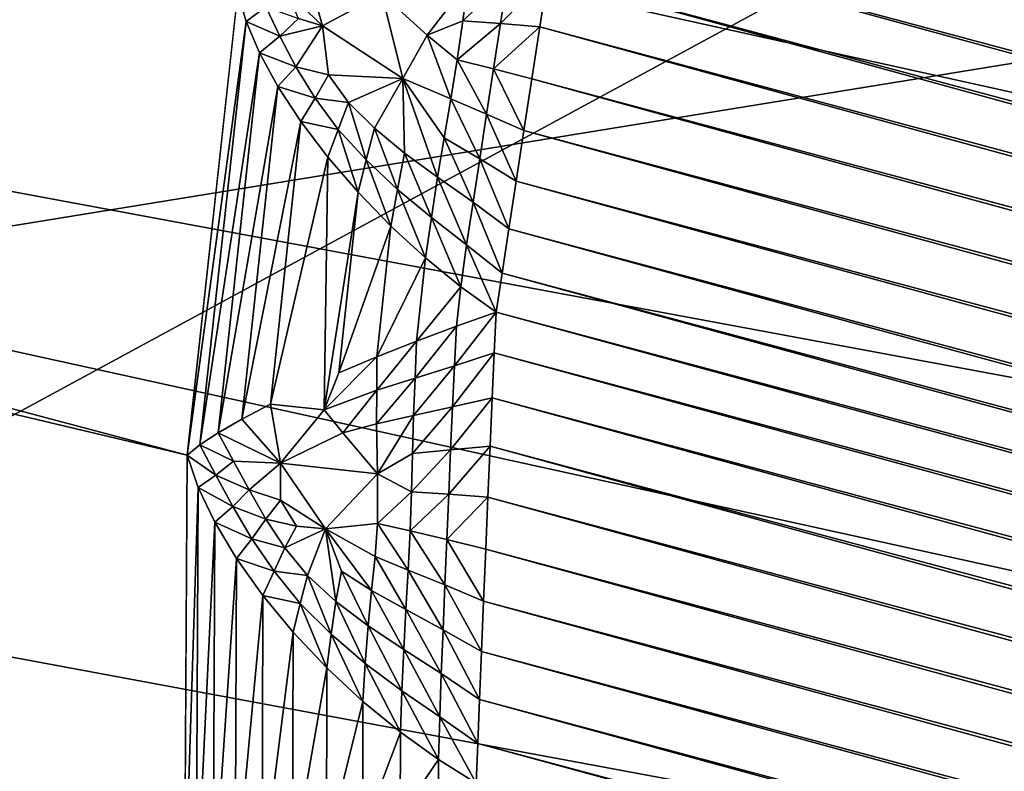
# Model space of a CAD drawing. Extents: x -0.7 to 0.7, y -0.35 to 0.35.
# Tile 156 of 226: x 0.50682 to 0.51007, y -0.24104 to -0.23857. Entities that reach past the tile are written whole.
import ezdxf

# ---------------------------------------------------------------- set-up
doc = ezdxf.new("R2010")
doc.units = 0

msp = doc.modelspace()

# ---------------------------------------------------------------- linework, layer by layer
for points in [[(0.5002627, -0.2434166, 0.4369368), (0.5117184, -0.237202, 0.436933), (0.4964442, -0.2216654, 0.4369712)], [(0.4944616, -0.2250765, 0.3155), (0.4918635, -0.2347726, 0.3155), (0.5369056, -0.2447358, 0.0007774)], [(0.4944616, -0.2250765, 0.3155), (0.538452, -0.2389694, 0.0007776), (0.5387333, -0.2374723, 0.0008816)], [(0.4944616, -0.2250765, 0.3155), (0.5369056, -0.2447358, 0.0007774), (0.538452, -0.2389694, 0.0007776)], [(0.5073745, -0.2400025, 0.0011774), (0.4514457, -0.2267249, 0.2501137), (0.4515597, -0.225161, 0.2500286)], [(0.5073745, -0.2400025, 0.0011774), (0.4515597, -0.225161, 0.2500286), (0.5075413, -0.238477, 0.0008695)], [(0.5073665, -0.2415273, 0.0016869), (0.4515296, -0.2282872, 0.250254), (0.4514457, -0.2267249, 0.2501137)], [(0.5073665, -0.2415273, 0.0016869), (0.4514457, -0.2267249, 0.2501137), (0.5073745, -0.2400025, 0.0011774)], [(0.5077102, -0.243579, 0.002358), (0.4518101, -0.2298212, 0.250447), (0.4515296, -0.2282872, 0.250254)], [(0.5077102, -0.243579, 0.002358), (0.4515296, -0.2282872, 0.250254), (0.5073665, -0.2415273, 0.0016869)], [(0.5080445, -0.2445972, 0.0024797), (0.4522823, -0.2313006, 0.2506894), (0.4518101, -0.2298212, 0.250447)], [(0.5080445, -0.2445972, 0.0024797), (0.4518101, -0.2298212, 0.250447), (0.5077102, -0.243579, 0.002358)], [(0.5085325, -0.2459566, 0.0035146), (0.4529382, -0.2327001, 0.2509772), (0.4522823, -0.2313006, 0.2506894)], [(0.5085325, -0.2459566, 0.0035146), (0.4522823, -0.2313006, 0.2506894), (0.5080445, -0.2445972, 0.0024797)], [(0.537603, -0.2395395), (0.5089957, -0.2364599), (0.5101421, -0.2321814)], [(0.5091695, -0.2472066, 0.0046948), (0.4537665, -0.2339958, 0.2513053), (0.4529382, -0.2327001, 0.2509772)], [(0.5091695, -0.2472066, 0.0046948), (0.4529382, -0.2327001, 0.2509772), (0.5085325, -0.2459566, 0.0035146)], [(0.5099444, -0.2483257, 0.0059999), (0.4547531, -0.2351654, 0.2516681), (0.4537665, -0.2339958, 0.2513053)], [(0.5099444, -0.2483257, 0.0059999), (0.4537665, -0.2339958, 0.2513053), (0.5091695, -0.2472066, 0.0046948)], [(0.5002627, -0.2403093, 0.4124514), (0.4964442, -0.2340946, 0.4124264), (0.5193555, -0.237202, 0.4124555)], [(0.4913604, -0.2362593, 0.3154823), (0.5369056, -0.2447358, 0.0007774), (0.4918635, -0.2347726, 0.3155)], [(0.510844, -0.2492948, 0.0074077), (0.455881, -0.2361891, 0.2520595), (0.4547531, -0.2351654, 0.2516681)], [(0.510844, -0.2492948, 0.0074077), (0.4547531, -0.2351654, 0.2516681), (0.5099444, -0.2483257, 0.0059999)], [(0.511853, -0.2500974, 0.008894), (0.4571311, -0.2370493, 0.2524727), (0.455881, -0.2361891, 0.2520595)], [(0.511853, -0.2500974, 0.008894), (0.455881, -0.2361891, 0.2520595), (0.510844, -0.2492948, 0.0074077)], [(0.4906705, -0.2376679, 0.3154296), (0.5364019, -0.2461734, 0.0008816), (0.4913604, -0.2362593, 0.3154823)], [(0.4913604, -0.2362593, 0.3154823), (0.5364019, -0.2461734, 0.0008816), (0.5369056, -0.2447358, 0.0007774)], [(0.5089957, -0.2364599), (0.5364172, -0.2439446, 0.0000007), (0.5089648, -0.2365887, 0.0000007)], [(0.5089957, -0.2364599), (0.5364565, -0.243818), (0.5364172, -0.2439446, 0.0000007)], [(0.537603, -0.2395395), (0.5364565, -0.243818), (0.5089957, -0.2364599)], [(0.5089648, -0.2365887, 0.0000007), (0.5363731, -0.2440865, 0.0000025), (0.5089302, -0.2367332, 0.0000025)], [(0.5089648, -0.2365887, 0.0000007), (0.5364172, -0.2439446, 0.0000007), (0.5363731, -0.2440865, 0.0000025)], [(0.5089302, -0.2367332, 0.0000025), (0.5363255, -0.2442403, 0.0000056), (0.5088927, -0.2368897, 0.0000056)], [(0.5089302, -0.2367332, 0.0000025), (0.5363731, -0.2440865, 0.0000025), (0.5363255, -0.2442403, 0.0000056)], [(0.5088927, -0.2368897, 0.0000056), (0.5362751, -0.2444021, 0.0000098), (0.5088533, -0.2370544, 0.0000098)], [(0.5088927, -0.2368897, 0.0000056), (0.5363255, -0.2442403, 0.0000056), (0.5362751, -0.2444021, 0.0000098)], [(0.512954, -0.2507196, 0.0104335), (0.4584818, -0.2377312, 0.2529007), (0.4571311, -0.2370493, 0.2524727)], [(0.512954, -0.2507196, 0.0104335), (0.4571311, -0.2370493, 0.2524727), (0.511853, -0.2500974, 0.008894)], [(0.5088533, -0.2370544, 0.0000098), (0.5362236, -0.2445679, 0.000015), (0.5088128, -0.2372232, 0.000015)], [(0.5088533, -0.2370544, 0.0000098), (0.5362751, -0.2444021, 0.0000098), (0.5362236, -0.2445679, 0.000015)], [(0.5269927, -0.2465239, 0.4124085), (0.5002627, -0.2403093, 0.4124514), (0.5193555, -0.237202, 0.4124555)], [(0.5078999, -0.2558458, 0.4369466), (0.5117184, -0.237202, 0.436933), (0.5002627, -0.2434166, 0.4369368)], [(0.5117184, -0.237202, 0.436933), (0.5078999, -0.2558458, 0.4369466), (0.5231742, -0.2465239, 0.4369112)], [(0.5088128, -0.2372232, 0.000015), (0.5361722, -0.2447338, 0.0000212), (0.5087724, -0.237392, 0.0000212)], [(0.5088128, -0.2372232, 0.000015), (0.5362236, -0.2445679, 0.000015), (0.5361722, -0.2447338, 0.0000212)], [(0.5087724, -0.237392, 0.0000212), (0.536122, -0.2448955, 0.0000281), (0.508733, -0.2375566, 0.0000281)], [(0.5087724, -0.237392, 0.0000212), (0.5361722, -0.2447338, 0.0000212), (0.536122, -0.2448955, 0.0000281)], [(0.508733, -0.2375566, 0.0000281), (0.5360743, -0.2450491, 0.0000355), (0.5086955, -0.237713, 0.0000355)], [(0.508733, -0.2375566, 0.0000281), (0.536122, -0.2448955, 0.0000281), (0.5360743, -0.2450491, 0.0000355)], [(0.4898057, -0.2389744, 0.3153427), (0.5356923, -0.2475263, 0.0011902), (0.4906705, -0.2376679, 0.3154296)], [(0.4906705, -0.2376679, 0.3154296), (0.5356923, -0.2475263, 0.0011902), (0.5364019, -0.2461734, 0.0008816)], [(0.5141283, -0.251151, 0.0119998), (0.4599101, -0.2382232, 0.2533362), (0.4584818, -0.2377312, 0.2529007)], [(0.5141283, -0.251151, 0.0119998), (0.4584818, -0.2377312, 0.2529007), (0.512954, -0.2507196, 0.0104335)], [(0.5086955, -0.237713, 0.0000355), (0.5360302, -0.2451908, 0.0000434), (0.508661, -0.2378573, 0.0000434)], [(0.5086955, -0.237713, 0.0000355), (0.5360743, -0.2450491, 0.0000355), (0.5360302, -0.2451908, 0.0000434)], [(0.508661, -0.2378573, 0.0000434), (0.535991, -0.2453172, 0.0000513), (0.5086302, -0.2379859, 0.0000513)], [(0.508661, -0.2378573, 0.0000434), (0.5360302, -0.2451908, 0.0000434), (0.535991, -0.2453172, 0.0000513)], [(0.5086302, -0.2379859, 0.0000513), (0.5359361, -0.2454392, 0.0000613), (0.5086099, -0.2381172, 0.0000613)], [(0.5086302, -0.2379859, 0.0000513), (0.535991, -0.2453172, 0.0000513), (0.5359361, -0.2454392, 0.0000613)], [(0.5086099, -0.2381172, 0.0000613), (0.5358747, -0.2455757, 0.0000747), (0.5085872, -0.2382641, 0.0000747)], [(0.5086099, -0.2381172, 0.0000613), (0.5359361, -0.2454392, 0.0000613), (0.5358747, -0.2455757, 0.0000747)], [(0.4599101, -0.2382232, 0.2533362), (0.5141283, -0.251151, 0.0119998), (0.520474, -0.2528513, 0.0119998)], [(0.4599101, -0.2382232, 0.2533362), (0.520474, -0.2528513, 0.0119998), (0.4759834, -0.2429719, 0.32028)], [(0.5085872, -0.2382641, 0.0000747), (0.5358082, -0.2457234, 0.0000914), (0.5085628, -0.238423, 0.0000914)], [(0.5085872, -0.2382641, 0.0000747), (0.5358747, -0.2455757, 0.0000747), (0.5358082, -0.2457234, 0.0000914)], [(0.5076995, -0.2384699, 0.0005602), (0.5077595, -0.2383698, 0.0004848), (0.5078204, -0.2385862, 0.0004014)], [(0.5077595, -0.2383698, 0.0004848), (0.508016, -0.2384807, 0.0002555), (0.5078204, -0.2385862, 0.0004014)], [(0.5083009, -0.2384415, 0.00015), (0.5081652, -0.2386173, 0.0001967), (0.508016, -0.2384807, 0.0002555)], [(0.5083009, -0.2384415, 0.00015), (0.5082833, -0.2385695, 0.0001624), (0.5081652, -0.2386173, 0.0001967)], [(0.5084297, -0.238432, 0.0001198), (0.5084075, -0.238579, 0.000136), (0.5082833, -0.2385695, 0.0001624)], [(0.5084297, -0.238432, 0.0001198), (0.5082833, -0.2385695, 0.0001624), (0.5083009, -0.2384415, 0.00015)], [(0.5085628, -0.238423, 0.0000914), (0.5085372, -0.23859, 0.0001108), (0.5084075, -0.238579, 0.000136)], [(0.5085628, -0.238423, 0.0000914), (0.5084075, -0.238579, 0.000136), (0.5084297, -0.238432, 0.0001198)], [(0.5085628, -0.238423, 0.0000914), (0.5357382, -0.2458785, 0.0001108), (0.5085372, -0.23859, 0.0001108)], [(0.5085628, -0.238423, 0.0000914), (0.5358082, -0.2457234, 0.0000914), (0.5357382, -0.2458785, 0.0001108)], [(0.5073745, -0.2400025, 0.0011774), (0.5075413, -0.238477, 0.0008695), (0.507569, -0.2385715, 0.0007659)], [(0.5075413, -0.238477, 0.0008695), (0.507634, -0.2385232, 0.000663), (0.507569, -0.2385715, 0.0007659)], [(0.5076995, -0.2384699, 0.0005602), (0.5078204, -0.2385862, 0.0004014), (0.5077417, -0.2385623, 0.0004979)], [(0.5078204, -0.2385862, 0.0004014), (0.508016, -0.2384807, 0.0002555), (0.5080851, -0.2387604, 0.0002374)], [(0.508016, -0.2384807, 0.0002555), (0.5081652, -0.2386173, 0.0001967), (0.5080851, -0.2387604, 0.0002374)], [(0.507569, -0.2385715, 0.0007659), (0.507634, -0.2385232, 0.000663), (0.5076798, -0.2386205, 0.0005823)], [(0.507634, -0.2385232, 0.000663), (0.5077417, -0.2385623, 0.0004979), (0.5076798, -0.2386205, 0.0005823)], [(0.5073745, -0.2400025, 0.0011774), (0.507569, -0.2385715, 0.0007659), (0.5074167, -0.239968, 0.0010472)], [(0.5074167, -0.239968, 0.0010472), (0.507569, -0.2385715, 0.0007659), (0.5076131, -0.2386754, 0.0006656)], [(0.507569, -0.2385715, 0.0007659), (0.5076798, -0.2386205, 0.0005823), (0.5076131, -0.2386754, 0.0006656)], [(0.5076798, -0.2386205, 0.0005823), (0.5077417, -0.2385623, 0.0004979), (0.5078204, -0.2385862, 0.0004014)], [(0.5082833, -0.2385695, 0.0001624), (0.5082648, -0.2386983, 0.0001774), (0.5081652, -0.2386173, 0.0001967)], [(0.5084075, -0.238579, 0.000136), (0.5082648, -0.2386983, 0.0001774), (0.5082833, -0.2385695, 0.0001624)], [(0.5084075, -0.238579, 0.000136), (0.5083848, -0.2387284, 0.0001543), (0.5082648, -0.2386983, 0.0001774)], [(0.5085372, -0.23859, 0.0001108), (0.5083848, -0.2387284, 0.0001543), (0.5084075, -0.238579, 0.000136)], [(0.5076798, -0.2386205, 0.0005823), (0.5078204, -0.2385862, 0.0004014), (0.5077325, -0.2387215, 0.000506)], [(0.5077325, -0.2387215, 0.000506), (0.5078204, -0.2385862, 0.0004014), (0.5078406, -0.2387483, 0.0003844)], [(0.5078204, -0.2385862, 0.0004014), (0.5080851, -0.2387604, 0.0002374), (0.5078406, -0.2387483, 0.0003844)], [(0.5085372, -0.23859, 0.0001108), (0.5085109, -0.238761, 0.0001324), (0.5083848, -0.2387284, 0.0001543)], [(0.5085372, -0.23859, 0.0001108), (0.5356666, -0.2460374, 0.0001324), (0.5085109, -0.238761, 0.0001324)], [(0.5085372, -0.23859, 0.0001108), (0.5357382, -0.2458785, 0.0001108), (0.5356666, -0.2460374, 0.0001324)], [(0.5076131, -0.2386754, 0.0006656), (0.5076798, -0.2386205, 0.0005823), (0.5077325, -0.2387215, 0.000506)], [(0.5082439, -0.2388269, 0.0001969), (0.5080851, -0.2387604, 0.0002374), (0.5081652, -0.2386173, 0.0001967)], [(0.5082439, -0.2388269, 0.0001969), (0.5081652, -0.2386173, 0.0001967), (0.5082648, -0.2386983, 0.0001774)], [(0.5074167, -0.239968, 0.0010472), (0.5076131, -0.2386754, 0.0006656), (0.507477, -0.239928, 0.0009175)], [(0.507477, -0.239928, 0.0009175), (0.5076131, -0.2386754, 0.0006656), (0.5076739, -0.2387866, 0.0005719)], [(0.5076131, -0.2386754, 0.0006656), (0.5077325, -0.2387215, 0.000506), (0.5076739, -0.2387866, 0.0005719)], [(0.5083617, -0.2388774, 0.0001758), (0.5082439, -0.2388269, 0.0001969), (0.5082648, -0.2386983, 0.0001774)], [(0.5083617, -0.2388774, 0.0001758), (0.5082648, -0.2386983, 0.0001774), (0.5083848, -0.2387284, 0.0001543)], [(0.5076739, -0.2387866, 0.0005719), (0.5077325, -0.2387215, 0.000506), (0.5077962, -0.2388246, 0.0004359)], [(0.5077325, -0.2387215, 0.000506), (0.5078406, -0.2387483, 0.0003844), (0.5077962, -0.2388246, 0.0004359)], [(0.5084847, -0.2389318, 0.000156), (0.5083617, -0.2388774, 0.0001758), (0.5083848, -0.2387284, 0.0001543)], [(0.5084847, -0.2389318, 0.000156), (0.5083848, -0.2387284, 0.0001543), (0.5085109, -0.238761, 0.0001324)], [(0.5077962, -0.2388246, 0.0004359), (0.5078406, -0.2387483, 0.0003844), (0.5079067, -0.2388387, 0.0003359)], [(0.5078406, -0.2387483, 0.0003844), (0.5080851, -0.2387604, 0.0002374), (0.5079067, -0.2388387, 0.0003359)], [(0.5079919, -0.2389238, 0.0002958), (0.5079067, -0.2388387, 0.0003359), (0.5080851, -0.2387604, 0.0002374)], [(0.5080907, -0.2390057, 0.0002632), (0.5079919, -0.2389238, 0.0002958), (0.5080851, -0.2387604, 0.0002374)], [(0.5082003, -0.2390857, 0.0002387), (0.5080907, -0.2390057, 0.0002632), (0.5080851, -0.2387604, 0.0002374)], [(0.5082003, -0.2390857, 0.0002387), (0.5080851, -0.2387604, 0.0002374), (0.508222, -0.2389558, 0.0002181)], [(0.508222, -0.2389558, 0.0002181), (0.5080851, -0.2387604, 0.0002374), (0.5082439, -0.2388269, 0.0001969)], [(0.5085109, -0.238761, 0.0001324), (0.5355951, -0.246196, 0.000156), (0.5084847, -0.2389318, 0.000156)], [(0.5085109, -0.238761, 0.0001324), (0.5356666, -0.2460374, 0.0001324), (0.5355951, -0.246196, 0.000156)], [(0.507477, -0.239928, 0.0009175), (0.5076739, -0.2387866, 0.0005719), (0.5075551, -0.239883, 0.000792)], [(0.5075551, -0.239883, 0.000792), (0.5076739, -0.2387866, 0.0005719), (0.5077499, -0.2389022, 0.0004871)], [(0.5076739, -0.2387866, 0.0005719), (0.5077962, -0.2388246, 0.0004359), (0.5077499, -0.2389022, 0.0004871)], [(0.5077499, -0.2389022, 0.0004871), (0.5077962, -0.2388246, 0.0004359), (0.5078719, -0.2389279, 0.0003736)], [(0.5077962, -0.2388246, 0.0004359), (0.5079067, -0.2388387, 0.0003359), (0.5078719, -0.2389279, 0.0003736)], [(0.5079643, -0.2390284, 0.0003232), (0.5078719, -0.2389279, 0.0003736), (0.5079067, -0.2388387, 0.0003359)], [(0.5079643, -0.2390284, 0.0003232), (0.5079067, -0.2388387, 0.0003359), (0.5079919, -0.2389238, 0.0002958)], [(0.5083388, -0.2390243, 0.0001985), (0.508222, -0.2389558, 0.0002181), (0.5082439, -0.2388269, 0.0001969)], [(0.5083388, -0.2390243, 0.0001985), (0.5082439, -0.2388269, 0.0001969), (0.5083617, -0.2388774, 0.0001758)], [(0.5075551, -0.239883, 0.000792), (0.5077499, -0.2389022, 0.0004871), (0.5076491, -0.2398342, 0.0006738)], [(0.5076491, -0.2398342, 0.0006738), (0.5077499, -0.2389022, 0.0004871), (0.5078381, -0.2390194, 0.0004123)], [(0.5077499, -0.2389022, 0.0004871), (0.5078719, -0.2389279, 0.0003736), (0.5078381, -0.2390194, 0.0004123)], [(0.5084592, -0.2390981, 0.0001806), (0.5083388, -0.2390243, 0.0001985), (0.5083617, -0.2388774, 0.0001758)], [(0.5084592, -0.2390981, 0.0001806), (0.5083617, -0.2388774, 0.0001758), (0.5084847, -0.2389318, 0.000156)], [(0.5079382, -0.2391352, 0.0003513), (0.5078381, -0.2390194, 0.0004123), (0.5078719, -0.2389279, 0.0003736)], [(0.5079382, -0.2391352, 0.0003513), (0.5078719, -0.2389279, 0.0003736), (0.5079643, -0.2390284, 0.0003232)], [(0.5080678, -0.2391256, 0.0002837), (0.5079643, -0.2390284, 0.0003232), (0.5079919, -0.2389238, 0.0002958)], [(0.5080678, -0.2391256, 0.0002837), (0.5079919, -0.2389238, 0.0002958), (0.5080907, -0.2390057, 0.0002632)], [(0.5084847, -0.2389318, 0.000156), (0.5355253, -0.2463505, 0.0001806), (0.5084592, -0.2390981, 0.0001806)], [(0.5084847, -0.2389318, 0.000156), (0.5355951, -0.246196, 0.000156), (0.5355253, -0.2463505, 0.0001806)], [(0.5083168, -0.2391678, 0.0002207), (0.5082003, -0.2390857, 0.0002387), (0.508222, -0.2389558, 0.0002181)], [(0.5083168, -0.2391678, 0.0002207), (0.508222, -0.2389558, 0.0002181), (0.5083388, -0.2390243, 0.0001985)], [(0.4898057, -0.2389744, 0.3153427), (0.4887807, -0.2401564, 0.3152232), (0.5331502, -0.2504321, 0.0023365)], [(0.5331502, -0.2504321, 0.0023365), (0.5347742, -0.2487934, 0.0017049), (0.4898057, -0.2389744, 0.3153427)], [(0.4898057, -0.2389744, 0.3153427), (0.5347742, -0.2487934, 0.0017049), (0.5356923, -0.2475263, 0.0011902)], [(0.5076491, -0.2398342, 0.0006738), (0.5078381, -0.2390194, 0.0004123), (0.5078259, -0.2398521, 0.0005245)], [(0.5078259, -0.2398521, 0.0005245), (0.5078381, -0.2390194, 0.0004123), (0.5079382, -0.2391352, 0.0003513)], [(0.508046, -0.239247, 0.0003037), (0.5079382, -0.2391352, 0.0003513), (0.5079643, -0.2390284, 0.0003232)], [(0.508046, -0.239247, 0.0003037), (0.5079643, -0.2390284, 0.0003232), (0.5080678, -0.2391256, 0.0002837)], [(0.5081795, -0.2392184, 0.0002563), (0.5080678, -0.2391256, 0.0002837), (0.5080907, -0.2390057, 0.0002632)], [(0.5081795, -0.2392184, 0.0002563), (0.5080907, -0.2390057, 0.0002632), (0.5082003, -0.2390857, 0.0002387)], [(0.508435, -0.239256, 0.0002059), (0.5083168, -0.2391678, 0.0002207), (0.5083388, -0.2390243, 0.0001985)], [(0.508435, -0.239256, 0.0002059), (0.5083388, -0.2390243, 0.0001985), (0.5084592, -0.2390981, 0.0001806)], [(0.5082959, -0.2393085, 0.0002401), (0.5081795, -0.2392184, 0.0002563), (0.5082003, -0.2390857, 0.0002387)], [(0.5082959, -0.2393085, 0.0002401), (0.5082003, -0.2390857, 0.0002387), (0.5083168, -0.2391678, 0.0002207)], [(0.5084592, -0.2390981, 0.0001806), (0.5354591, -0.246497, 0.0002059), (0.508435, -0.239256, 0.0002059)], [(0.5084592, -0.2390981, 0.0001806), (0.5355253, -0.2463505, 0.0001806), (0.5354591, -0.246497, 0.0002059)], [(0.5081598, -0.2393518, 0.0002716), (0.508046, -0.239247, 0.0003037), (0.5080678, -0.2391256, 0.0002837)], [(0.5081598, -0.2393518, 0.0002716), (0.5080678, -0.2391256, 0.0002837), (0.5081795, -0.2392184, 0.0002563)], [(0.5078259, -0.2398521, 0.0005245), (0.5079382, -0.2391352, 0.0003513), (0.5078743, -0.2397302, 0.00047)], [(0.5078743, -0.2397302, 0.00047), (0.5079382, -0.2391352, 0.0003513), (0.508046, -0.239247, 0.0003037)], [(0.5084128, -0.2394014, 0.0002312), (0.5082959, -0.2393085, 0.0002401), (0.5083168, -0.2391678, 0.0002207)], [(0.5084128, -0.2394014, 0.0002312), (0.5083168, -0.2391678, 0.0002207), (0.508435, -0.239256, 0.0002059)], [(0.5082766, -0.239447, 0.0002559), (0.5081598, -0.2393518, 0.0002716), (0.5081795, -0.2392184, 0.0002563)], [(0.5082766, -0.239447, 0.0002559), (0.5081795, -0.2392184, 0.0002563), (0.5082959, -0.2393085, 0.0002401)], [(0.5078743, -0.2397302, 0.00047), (0.508046, -0.239247, 0.0003037), (0.508, -0.2396775, 0.0003894)], [(0.508, -0.2396775, 0.0003894), (0.508046, -0.239247, 0.0003037), (0.5081598, -0.2393518, 0.0002716)], [(0.508435, -0.239256, 0.0002059), (0.5353981, -0.246632, 0.0002312), (0.5084128, -0.2394014, 0.0002312)], [(0.508435, -0.239256, 0.0002059), (0.5354591, -0.246497, 0.0002059), (0.5353981, -0.246632, 0.0002312)], [(0.508393, -0.2395308, 0.0002556), (0.5082766, -0.239447, 0.0002559), (0.5082959, -0.2393085, 0.0002401)], [(0.508393, -0.2395308, 0.0002556), (0.5082959, -0.2393085, 0.0002401), (0.5084128, -0.2394014, 0.0002312)], [(0.508, -0.2396775, 0.0003894), (0.5081598, -0.2393518, 0.0002716), (0.5081306, -0.2396261, 0.0003261)], [(0.5081306, -0.2396261, 0.0003261), (0.5081598, -0.2393518, 0.0002716), (0.5082766, -0.239447, 0.0002559)], [(0.5084128, -0.2394014, 0.0002312), (0.5353431, -0.2467533, 0.0002559), (0.508393, -0.2395308, 0.0002556)], [(0.5084128, -0.2394014, 0.0002312), (0.5353981, -0.246632, 0.0002312), (0.5353431, -0.2467533, 0.0002559)], [(0.5081306, -0.2396261, 0.0003261), (0.5082766, -0.239447, 0.0002559), (0.5082628, -0.2395772, 0.0002817)], [(0.5082628, -0.2395772, 0.0002817), (0.5082766, -0.239447, 0.0002559), (0.508393, -0.2395308, 0.0002556)], [(0.508393, -0.2395308, 0.0002556), (0.5083869, -0.2396646, 0.000283), (0.5082557, -0.2397077, 0.0003218)], [(0.508393, -0.2395308, 0.0002556), (0.5082557, -0.2397077, 0.0003218), (0.5082628, -0.2395772, 0.0002817)], [(0.508393, -0.2395308, 0.0002556), (0.5352687, -0.2468676, 0.000283), (0.5083869, -0.2396646, 0.000283)], [(0.508393, -0.2395308, 0.0002556), (0.5353431, -0.2467533, 0.0002559), (0.5352687, -0.2468676, 0.000283)], [(0.5082628, -0.2395772, 0.0002817), (0.5082557, -0.2397077, 0.0003218), (0.5081257, -0.2397483, 0.0003661)], [(0.5082628, -0.2395772, 0.0002817), (0.5081257, -0.2397483, 0.0003661), (0.5081306, -0.2396261, 0.0003261)], [(0.5081306, -0.2396261, 0.0003261), (0.5081257, -0.2397483, 0.0003661), (0.5079997, -0.2397882, 0.0004201)], [(0.5081306, -0.2396261, 0.0003261), (0.5079997, -0.2397882, 0.0004201), (0.508, -0.2396775, 0.0003894)], [(0.508, -0.2396775, 0.0003894), (0.5079997, -0.2397882, 0.0004201), (0.5078259, -0.2398521, 0.0005245)], [(0.508, -0.2396775, 0.0003894), (0.5078259, -0.2398521, 0.0005245), (0.5078743, -0.2397302, 0.00047)], [(0.5083869, -0.2396646, 0.000283), (0.5083803, -0.2398127, 0.0003155), (0.5082492, -0.2398428, 0.0003552)], [(0.5083869, -0.2396646, 0.000283), (0.5082492, -0.2398428, 0.0003552), (0.5082557, -0.2397077, 0.0003218)], [(0.5083869, -0.2396646, 0.000283), (0.5351854, -0.2469951, 0.0003155), (0.5083803, -0.2398127, 0.0003155)], [(0.5083869, -0.2396646, 0.000283), (0.5352687, -0.2468676, 0.000283), (0.5351854, -0.2469951, 0.0003155)], [(0.5082557, -0.2397077, 0.0003218), (0.5082492, -0.2398428, 0.0003552), (0.5081208, -0.2398714, 0.0003969)], [(0.5082557, -0.2397077, 0.0003218), (0.5081208, -0.2398714, 0.0003969), (0.5081257, -0.2397483, 0.0003661)], [(0.5081257, -0.2397483, 0.0003661), (0.5081208, -0.2398714, 0.0003969), (0.5079992, -0.2398989, 0.0004434)], [(0.5081257, -0.2397483, 0.0003661), (0.5079992, -0.2398989, 0.0004434), (0.5079997, -0.2397882, 0.0004201)], [(0.5079997, -0.2397882, 0.0004201), (0.5078878, -0.239929, 0.0004977), (0.5078259, -0.2398521, 0.0005245)], [(0.5079997, -0.2397882, 0.0004201), (0.5079992, -0.2398989, 0.0004434), (0.5078878, -0.239929, 0.0004977)], [(0.5083803, -0.2398127, 0.0003155), (0.5083733, -0.2399727, 0.0003528), (0.508243, -0.2399842, 0.0003878)], [(0.5083803, -0.2398127, 0.0003155), (0.508243, -0.2399842, 0.0003878), (0.5082492, -0.2398428, 0.0003552)], [(0.5083803, -0.2398127, 0.0003155), (0.5350953, -0.2471328, 0.0003529), (0.5083733, -0.2399727, 0.0003528)], [(0.5083803, -0.2398127, 0.0003155), (0.5351854, -0.2469951, 0.0003155), (0.5350953, -0.2471328, 0.0003529)], [(0.5075551, -0.239883, 0.000792), (0.5076491, -0.2398342, 0.0006738), (0.5076824, -0.2400284, 0.0006714)], [(0.5076491, -0.2398342, 0.0006738), (0.5078259, -0.2398521, 0.0005245), (0.5076824, -0.2400284, 0.0006714)], [(0.5082492, -0.2398428, 0.0003552), (0.508243, -0.2399842, 0.0003878), (0.508117, -0.2399961, 0.0004243)], [(0.5082492, -0.2398428, 0.0003552), (0.508117, -0.2399961, 0.0004243), (0.5081208, -0.2398714, 0.0003969)], [(0.5078259, -0.2398521, 0.0005245), (0.5078878, -0.239929, 0.0004977), (0.5076824, -0.2400284, 0.0006714)], [(0.5081208, -0.2398714, 0.0003969), (0.5080018, -0.2400633, 0.0004745), (0.5079992, -0.2398989, 0.0004434)], [(0.5081208, -0.2398714, 0.0003969), (0.508117, -0.2399961, 0.0004243), (0.5080018, -0.2400633, 0.0004745)], [(0.507477, -0.239928, 0.0009175), (0.5075551, -0.239883, 0.000792), (0.5076824, -0.2400284, 0.0006714)], [(0.5079992, -0.2398989, 0.0004434), (0.5080018, -0.2400633, 0.0004745), (0.5078878, -0.239929, 0.0004977)], [(0.5074167, -0.239968, 0.0010472), (0.507477, -0.239928, 0.0009175), (0.5075278, -0.2400217, 0.0008636)], [(0.507477, -0.239928, 0.0009175), (0.5076824, -0.2400284, 0.0006714), (0.5075278, -0.2400217, 0.0008636)], [(0.5078878, -0.239929, 0.0004977), (0.5080018, -0.2400633, 0.0004745), (0.5076824, -0.2400284, 0.0006714)], [(0.5073745, -0.2400025, 0.0011774), (0.5074167, -0.239968, 0.0010472), (0.5074696, -0.2400679, 0.0009753)], [(0.5074167, -0.239968, 0.0010472), (0.5075278, -0.2400217, 0.0008636), (0.5074696, -0.2400679, 0.0009753)], [(0.5083733, -0.2399727, 0.0003528), (0.5083661, -0.2401405, 0.000394), (0.508237, -0.2401312, 0.0004229)], [(0.5083733, -0.2399727, 0.0003528), (0.508237, -0.2401312, 0.0004229), (0.508243, -0.2399842, 0.0003878)], [(0.5083733, -0.2399727, 0.0003528), (0.5350007, -0.2472772, 0.000394), (0.5083661, -0.2401405, 0.000394)], [(0.5083733, -0.2399727, 0.0003528), (0.5350953, -0.2471328, 0.0003529), (0.5350007, -0.2472772, 0.000394)], [(0.5073665, -0.2415273, 0.0016869), (0.5073745, -0.2400025, 0.0011774), (0.5074115, -0.2401089, 0.0010865)], [(0.5073745, -0.2400025, 0.0011774), (0.5074696, -0.2400679, 0.0009753), (0.5074115, -0.2401089, 0.0010865)], [(0.508117, -0.2399961, 0.0004243), (0.5081136, -0.2401233, 0.0004531), (0.5080018, -0.2400633, 0.0004745)], [(0.508243, -0.2399842, 0.0003878), (0.508237, -0.2401312, 0.0004229), (0.5081136, -0.2401233, 0.0004531)], [(0.508243, -0.2399842, 0.0003878), (0.5081136, -0.2401233, 0.0004531), (0.508117, -0.2399961, 0.0004243)], [(0.5074696, -0.2400679, 0.0009753), (0.5075278, -0.2400217, 0.0008636), (0.5075794, -0.2401168, 0.0008113)], [(0.5075278, -0.2400217, 0.0008636), (0.5076824, -0.2400284, 0.0006714), (0.5075794, -0.2401168, 0.0008113)], [(0.5075794, -0.2401168, 0.0008113), (0.5076824, -0.2400284, 0.0006714), (0.5076826, -0.2401507, 0.0006877)], [(0.5076826, -0.2401507, 0.0006877), (0.5076824, -0.2400284, 0.0006714), (0.5078306, -0.2402447, 0.0005893)], [(0.5080018, -0.2400633, 0.0004745), (0.5078306, -0.2402447, 0.0005893), (0.5076824, -0.2400284, 0.0006714)], [(0.5074115, -0.2401089, 0.0010865), (0.5074696, -0.2400679, 0.0009753), (0.5075251, -0.2401714, 0.0009058)], [(0.5074696, -0.2400679, 0.0009753), (0.5075794, -0.2401168, 0.0008113), (0.5075251, -0.2401714, 0.0009058)], [(0.5080018, -0.2400633, 0.0004745), (0.5080019, -0.2402271, 0.0005108), (0.5078306, -0.2402447, 0.0005893)], [(0.5081136, -0.2401233, 0.0004531), (0.5080019, -0.2402271, 0.0005108), (0.5080018, -0.2400633, 0.0004745)], [(0.5073665, -0.2415273, 0.0016869), (0.5074115, -0.2401089, 0.0010865), (0.5074048, -0.2415051, 0.0015522)], [(0.5074048, -0.2415051, 0.0015522), (0.5074115, -0.2401089, 0.0010865), (0.5074658, -0.2402233, 0.0009991)], [(0.5074115, -0.2401089, 0.0010865), (0.5075251, -0.2401714, 0.0009058), (0.5074658, -0.2402233, 0.0009991)], [(0.5075251, -0.2401714, 0.0009058), (0.5075794, -0.2401168, 0.0008113), (0.5076339, -0.2402127, 0.0007622)], [(0.5075794, -0.2401168, 0.0008113), (0.5076826, -0.2401507, 0.0006877), (0.5076339, -0.2402127, 0.0007622)], [(0.5081136, -0.2401233, 0.0004531), (0.5081094, -0.240252, 0.0004847), (0.5080019, -0.2402271, 0.0005108)], [(0.508237, -0.2401312, 0.0004229), (0.5081094, -0.240252, 0.0004847), (0.5081136, -0.2401233, 0.0004531)], [(0.508237, -0.2401312, 0.0004229), (0.5082309, -0.2402808, 0.0004607), (0.5081094, -0.240252, 0.0004847)], [(0.5083661, -0.2401405, 0.000394), (0.5082309, -0.2402808, 0.0004607), (0.508237, -0.2401312, 0.0004229)], [(0.5083661, -0.2401405, 0.000394), (0.5083588, -0.2403122, 0.0004379), (0.5082309, -0.2402808, 0.0004607)], [(0.5083661, -0.2401405, 0.000394), (0.5349037, -0.2474249, 0.0004379), (0.5083588, -0.2403122, 0.0004379)], [(0.5083661, -0.2401405, 0.000394), (0.5350007, -0.2472772, 0.000394), (0.5349037, -0.2474249, 0.0004379)], [(0.4876131, -0.2411937, 0.3150731), (0.5331502, -0.2504321, 0.0023365), (0.4887807, -0.2401564, 0.3152232)], [(0.5074658, -0.2402233, 0.0009991), (0.5075251, -0.2401714, 0.0009058), (0.5075877, -0.2402778, 0.0008406)], [(0.5075251, -0.2401714, 0.0009058), (0.5076339, -0.2402127, 0.0007622), (0.5075877, -0.2402778, 0.0008406)], [(0.5076339, -0.2402127, 0.0007622), (0.5076826, -0.2401507, 0.0006877), (0.5077351, -0.2402362, 0.0006578)], [(0.5076826, -0.2401507, 0.0006877), (0.5078306, -0.2402447, 0.0005893), (0.5077351, -0.2402362, 0.0006578)], [(0.5074048, -0.2415051, 0.0015522), (0.5074658, -0.2402233, 0.0009991), (0.5074605, -0.2414758, 0.0014162)], [(0.5074605, -0.2414758, 0.0014162), (0.5074658, -0.2402233, 0.0009991), (0.5075374, -0.2403429, 0.000918)], [(0.5074658, -0.2402233, 0.0009991), (0.5075877, -0.2402778, 0.0008406), (0.5075374, -0.2403429, 0.000918)], [(0.5075877, -0.2402778, 0.0008406), (0.5076339, -0.2402127, 0.0007622), (0.5076969, -0.2403077, 0.0007174)], [(0.5076339, -0.2402127, 0.0007622), (0.5077351, -0.2402362, 0.0006578), (0.5076969, -0.2403077, 0.0007174)], [(0.5076969, -0.2403077, 0.0007174), (0.5077351, -0.2402362, 0.0006578), (0.5078306, -0.2402447, 0.0005893)], [(0.5079939, -0.2403364, 0.0005433), (0.5078306, -0.2402447, 0.0005893), (0.5080019, -0.2402271, 0.0005108)], [(0.5081029, -0.2403812, 0.0005212), (0.5079939, -0.2403364, 0.0005433), (0.5080019, -0.2402271, 0.0005108)], [(0.5081029, -0.2403812, 0.0005212), (0.5080019, -0.2402271, 0.0005108), (0.5081094, -0.240252, 0.0004847)], [(0.5076969, -0.2403077, 0.0007174), (0.5078306, -0.2402447, 0.0005893), (0.5077719, -0.2403994, 0.0006775)], [(0.5078652, -0.2404846, 0.0006444), (0.5077719, -0.2403994, 0.0006775), (0.5078306, -0.2402447, 0.0005893)], [(0.5078652, -0.2404846, 0.0006444), (0.5078306, -0.2402447, 0.0005893), (0.5078836, -0.2403844, 0.0006035)], [(0.5079826, -0.2404482, 0.0005797), (0.5078836, -0.2403844, 0.0006035), (0.5078306, -0.2402447, 0.0005893)], [(0.5079826, -0.2404482, 0.0005797), (0.5078306, -0.2402447, 0.0005893), (0.5079939, -0.2403364, 0.0005433)], [(0.5082245, -0.2404303, 0.0005017), (0.5081029, -0.2403812, 0.0005212), (0.5081094, -0.240252, 0.0004847)], [(0.5082245, -0.2404303, 0.0005017), (0.5081094, -0.240252, 0.0004847), (0.5082309, -0.2402808, 0.0004607)], [(0.5075374, -0.2403429, 0.000918), (0.5075877, -0.2402778, 0.0008406), (0.5076616, -0.2403852, 0.0007813)], [(0.5075877, -0.2402778, 0.0008406), (0.5076969, -0.2403077, 0.0007174), (0.5076616, -0.2403852, 0.0007813)], [(0.5083516, -0.2404833, 0.0004836), (0.5082245, -0.2404303, 0.0005017), (0.5082309, -0.2402808, 0.0004607)], [(0.5083516, -0.2404833, 0.0004836), (0.5082309, -0.2402808, 0.0004607), (0.5083588, -0.2403122, 0.0004379)], [(0.515537, -0.2496312, 0.4124246), (0.5002627, -0.2403093, 0.4124514), (0.5269927, -0.2465239, 0.4124085)], [(0.5040812, -0.2558458, 0.4124088), (0.5002627, -0.2403093, 0.4124514), (0.515537, -0.2496312, 0.4124246)], [(0.5076616, -0.2403852, 0.0007813), (0.5076969, -0.2403077, 0.0007174), (0.5077719, -0.2403994, 0.0006775)], [(0.5083588, -0.2403122, 0.0004379), (0.5348069, -0.247572, 0.0004836), (0.5083516, -0.2404833, 0.0004836)], [(0.5083588, -0.2403122, 0.0004379), (0.5349037, -0.2474249, 0.0004379), (0.5348069, -0.247572, 0.0004836)], [(0.5074605, -0.2414758, 0.0014162), (0.5075374, -0.2403429, 0.000918), (0.5075334, -0.2414396, 0.0012825)], [(0.5075334, -0.2414396, 0.0012825), (0.5075374, -0.2403429, 0.000918), (0.5076245, -0.2404648, 0.0008453)], [(0.5075374, -0.2403429, 0.000918), (0.5076616, -0.2403852, 0.0007813), (0.5076245, -0.2404648, 0.0008453)], [(0.5080954, -0.2405113, 0.0005598), (0.5079826, -0.2404482, 0.0005797), (0.5079939, -0.2403364, 0.0005433)], [(0.5080954, -0.2405113, 0.0005598), (0.5079939, -0.2403364, 0.0005433), (0.5081029, -0.2403812, 0.0005212)], [(0.5076245, -0.2404648, 0.0008453), (0.5076616, -0.2403852, 0.0007813), (0.5077474, -0.2404915, 0.000729)], [(0.5076616, -0.2403852, 0.0007813), (0.5077719, -0.2403994, 0.0006775), (0.5077474, -0.2404915, 0.000729)], [(0.5078493, -0.2405928, 0.0006871), (0.5077474, -0.2404915, 0.000729), (0.5077719, -0.2403994, 0.0006775)], [(0.5078493, -0.2405928, 0.0006871), (0.5077719, -0.2403994, 0.0006775), (0.5078652, -0.2404846, 0.0006444)], [(0.5079714, -0.2405655, 0.0006176), (0.5078652, -0.2404846, 0.0006444), (0.5078836, -0.2403844, 0.0006035)], [(0.5079714, -0.2405655, 0.0006176), (0.5078836, -0.2403844, 0.0006035), (0.5079826, -0.2404482, 0.0005797)], [(0.5082181, -0.240578, 0.0005436), (0.5080954, -0.2405113, 0.0005598), (0.5081029, -0.2403812, 0.0005212)], [(0.5082181, -0.240578, 0.0005436), (0.5081029, -0.2403812, 0.0005212), (0.5082245, -0.2404303, 0.0005017)], [(0.5083447, -0.2406499, 0.0005298), (0.5082181, -0.240578, 0.0005436), (0.5082245, -0.2404303, 0.0005017)], [(0.5083447, -0.2406499, 0.0005298), (0.5082245, -0.2404303, 0.0005017), (0.5083516, -0.2404833, 0.0004836)], [(0.5075334, -0.2414396, 0.0012825), (0.5076245, -0.2404648, 0.0008453), (0.5076216, -0.2413973, 0.0011547)], [(0.5076216, -0.2413973, 0.0011547), (0.5076245, -0.2404648, 0.0008453), (0.507724, -0.2405862, 0.0007818)], [(0.5076245, -0.2404648, 0.0008453), (0.5077474, -0.2404915, 0.000729), (0.507724, -0.2405862, 0.0007818)], [(0.5080883, -0.2406434, 0.0005981), (0.5079714, -0.2405655, 0.0006176), (0.5079826, -0.2404482, 0.0005797)], [(0.5080883, -0.2406434, 0.0005981), (0.5079826, -0.2404482, 0.0005797), (0.5080954, -0.2405113, 0.0005598)], [(0.5078352, -0.2407035, 0.000731), (0.507724, -0.2405862, 0.0007818), (0.5077474, -0.2404915, 0.000729)], [(0.5078352, -0.2407035, 0.000731), (0.5077474, -0.2404915, 0.000729), (0.5078493, -0.2405928, 0.0006871)], [(0.5079619, -0.2406891, 0.000655), (0.5078493, -0.2405928, 0.0006871), (0.5078652, -0.2404846, 0.0006444)], [(0.5079619, -0.2406891, 0.000655), (0.5078652, -0.2404846, 0.0006444), (0.5079714, -0.2405655, 0.0006176)], [(0.5083516, -0.2404833, 0.0004836), (0.5347126, -0.2477151, 0.0005298), (0.5083447, -0.2406499, 0.0005298)], [(0.5083516, -0.2404833, 0.0004836), (0.5348069, -0.247572, 0.0004836), (0.5347126, -0.2477151, 0.0005298)], [(0.5082121, -0.2407227, 0.0005848), (0.5080883, -0.2406434, 0.0005981), (0.5080954, -0.2405113, 0.0005598)], [(0.5082121, -0.2407227, 0.0005848), (0.5080954, -0.2405113, 0.0005598), (0.5082181, -0.240578, 0.0005436)], [(0.5076216, -0.2413973, 0.0011547), (0.507724, -0.2405862, 0.0007818), (0.5077221, -0.2413503, 0.0010349)], [(0.5077221, -0.2413503, 0.0010349), (0.507724, -0.2405862, 0.0007818), (0.5078352, -0.2407035, 0.000731)], [(0.5079538, -0.2408144, 0.0006923), (0.5078352, -0.2407035, 0.000731), (0.5078493, -0.2405928, 0.0006871)], [(0.5079538, -0.2408144, 0.0006923), (0.5078493, -0.2405928, 0.0006871), (0.5079619, -0.2406891, 0.000655)], [(0.5080823, -0.2407791, 0.0006338), (0.5079619, -0.2406891, 0.000655), (0.5079714, -0.2405655, 0.0006176)], [(0.5080823, -0.2407791, 0.0006338), (0.5079714, -0.2405655, 0.0006176), (0.5080883, -0.2406434, 0.0005981)], [(0.5083383, -0.2408077, 0.0005755), (0.5082121, -0.2407227, 0.0005848), (0.5082181, -0.240578, 0.0005436)], [(0.5083383, -0.2408077, 0.0005755), (0.5082181, -0.240578, 0.0005436), (0.5083447, -0.2406499, 0.0005298)], [(0.508207, -0.240865, 0.000623), (0.5080823, -0.2407791, 0.0006338), (0.5080883, -0.2406434, 0.0005981)], [(0.508207, -0.240865, 0.000623), (0.5080883, -0.2406434, 0.0005981), (0.5082121, -0.2407227, 0.0005848)], [(0.5083447, -0.2406499, 0.0005298), (0.5346231, -0.2478507, 0.0005755), (0.5083383, -0.2408077, 0.0005755)], [(0.5083447, -0.2406499, 0.0005298), (0.5347126, -0.2477151, 0.0005298), (0.5346231, -0.2478507, 0.0005755)], [(0.5080774, -0.240916, 0.0006675), (0.5079538, -0.2408144, 0.0006923), (0.5079619, -0.2406891, 0.000655)], [(0.5080774, -0.240916, 0.0006675), (0.5079619, -0.2406891, 0.000655), (0.5080823, -0.2407791, 0.0006338)], [(0.5077221, -0.2413503, 0.0010349), (0.5078352, -0.2407035, 0.000731), (0.5078341, -0.2412993, 0.0009279)], [(0.5078341, -0.2412993, 0.0009279), (0.5078352, -0.2407035, 0.000731), (0.5079538, -0.2408144, 0.0006923)], [(0.5083325, -0.2409528, 0.0006196), (0.508207, -0.240865, 0.000623), (0.5082121, -0.2407227, 0.0005848)], [(0.5083325, -0.2409528, 0.0006196), (0.5082121, -0.2407227, 0.0005848), (0.5083383, -0.2408077, 0.0005755)], [(0.5082032, -0.2410056, 0.0006573), (0.5080774, -0.240916, 0.0006675), (0.5080823, -0.2407791, 0.0006338)], [(0.5082032, -0.2410056, 0.0006573), (0.5080823, -0.2407791, 0.0006338), (0.508207, -0.240865, 0.000623)], [(0.5078341, -0.2412993, 0.0009279), (0.5079538, -0.2408144, 0.0006923), (0.5079532, -0.2412459, 0.0008346)], [(0.5079532, -0.2412459, 0.0008346), (0.5079538, -0.2408144, 0.0006923), (0.5080774, -0.240916, 0.0006675)], [(0.5083383, -0.2408077, 0.0005755), (0.5345407, -0.2479752, 0.0006196), (0.5083325, -0.2409528, 0.0006196)], [(0.5083383, -0.2408077, 0.0005755), (0.5346231, -0.2478507, 0.0005755), (0.5345407, -0.2479752, 0.0006196)], [(0.5083275, -0.2410841, 0.0006615), (0.5082032, -0.2410056, 0.0006573), (0.508207, -0.240865, 0.000623)], [(0.5083275, -0.2410841, 0.0006615), (0.508207, -0.240865, 0.000623), (0.5083325, -0.2409528, 0.0006196)], [(0.5079532, -0.2412459, 0.0008346), (0.5080774, -0.240916, 0.0006675), (0.5080773, -0.2411913, 0.000758)], [(0.5080773, -0.2411913, 0.000758), (0.5080774, -0.240916, 0.0006675), (0.5082032, -0.2410056, 0.0006573)], [(0.5083325, -0.2409528, 0.0006196), (0.5344658, -0.2480878, 0.0006615), (0.5083275, -0.2410841, 0.0006615)], [(0.5083325, -0.2409528, 0.0006196), (0.5345407, -0.2479752, 0.0006196), (0.5344658, -0.2480878, 0.0006615)], [(0.5080773, -0.2411913, 0.000758), (0.5082032, -0.2410056, 0.0006573), (0.5082032, -0.2411369, 0.0007004)], [(0.5082032, -0.2411369, 0.0007004), (0.5082032, -0.2410056, 0.0006573), (0.5083275, -0.2410841, 0.0006615)]]:
    msp.add_3dface(points)

doc.saveas('drawing.dxf')
